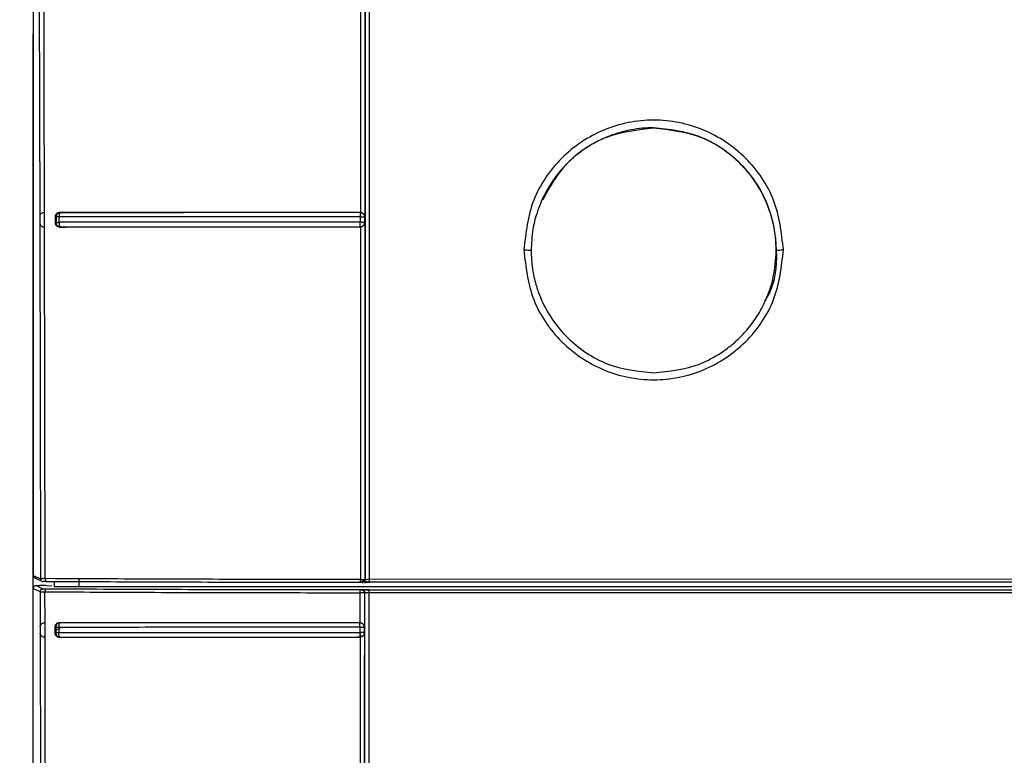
# Model space of a CAD drawing. Header units: inches. Extents: x 170 to 312, y 215 to 248.
# Tile 179 of 256: x 200.9738 to 201.0634, y 222.6156 to 222.6826. Entities that reach past the tile are written whole.
import ezdxf
from ezdxf import colors
from ezdxf.entities.mleader import LeaderData, LeaderLine
from ezdxf.math import Vec2, Vec3

# ---------------------------------------------------------------- set-up
doc = ezdxf.new("R2010")
doc.units = ezdxf.units.IN
doc.header["$LTSCALE"] = 0.25
doc.header["$MEASUREMENT"] = 0
doc.layers.add('ANNOTATIONS', color=1, linetype='Continuous')
doc.layers.add('MOTOR LH', color=7, linetype='Continuous')
doc.styles.add('ARIAL', font='arial.ttf', dxfattribs={"height": 0.09375})

msp = doc.modelspace()

# ---------------------------------------------------------------- linework, layer by layer
at = {"layer": 'MOTOR LH'}
for p, q in [((200.9755416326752, 222.7021298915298), (200.9756296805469, 222.6646416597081)), ((200.9760458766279, 222.6773364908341), (200.9759854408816, 222.7021746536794)), ((200.9750578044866, 222.6319914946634), (200.975057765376, 222.699602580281)), ((201.0048210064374, 222.6957554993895), (201.0048219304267, 222.665021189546)), ((201.0052179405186, 222.6957094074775), (201.005213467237, 222.664640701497)), ((201.0052369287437, 222.6957281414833), (201.0052387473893, 222.6316209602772)), ((200.9750351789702, 222.6812074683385), (200.9750577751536, 222.6814369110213)), ((200.9750351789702, 222.2533859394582), (200.9750351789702, 222.6812074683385)), ((200.9760734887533, 222.6650162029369), (200.9760458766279, 222.6773364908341)), ((200.9756296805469, 222.6646416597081), (200.9756308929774, 222.6640756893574)), ((200.9760386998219, 222.6650153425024), (200.9759946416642, 222.6650140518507)), ((200.976073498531, 222.6650161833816), (200.9760386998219, 222.6650153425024)), ((200.9760763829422, 222.6637039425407), (200.9760734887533, 222.6650162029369)), ((200.9770342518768, 222.6646326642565), (200.9770342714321, 222.6640946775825)), ((200.9770342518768, 222.6646326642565), (200.9771226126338, 222.6646166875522)), ((200.9771226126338, 222.6646166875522), (200.9771226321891, 222.6641125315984)), ((200.9773901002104, 222.6641301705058), (200.9773900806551, 222.6646364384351)), ((200.9774627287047, 222.6649741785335), (200.9774260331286, 222.66489388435)), ((200.9774468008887, 222.6650166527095), (200.9775072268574, 222.6650059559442)), ((200.9775072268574, 222.6650059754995), (200.9774627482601, 222.6649740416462)), ((201.0047983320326, 222.6646413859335), (201.0047983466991, 222.6641352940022)), ((201.0048219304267, 222.665021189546), (201.0048026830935, 222.6650109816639)), ((201.005213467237, 222.664640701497), (201.0051908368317, 222.6646164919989)), ((201.0051908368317, 222.6646164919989), (201.0051908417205, 222.664113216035)), ((200.9756308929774, 222.6640756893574), (200.9756944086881, 222.6316957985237)), ((200.9760415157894, 222.6637031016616), (200.9760763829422, 222.6637039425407)), ((200.9761395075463, 222.6317024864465), (200.9760763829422, 222.6637039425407)), ((200.9771226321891, 222.6641125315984), (200.9770342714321, 222.6640946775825)), ((200.9774212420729, 222.6638427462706), (200.9774594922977, 222.6637506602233)), ((200.9774556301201, 222.6637044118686), (200.9775058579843, 222.6637140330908)), ((200.9774594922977, 222.6637506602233), (200.9775058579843, 222.6637140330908)), ((201.0048026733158, 222.6637181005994), (201.0048219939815, 222.6637089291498)), ((201.0048219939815, 222.6637089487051), (201.0048228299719, 222.6316231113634)), ((201.0051621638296, 222.6641212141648), (201.0050737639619, 222.6641287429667)), ((201.0051962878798, 222.6641132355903), (201.0051621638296, 222.6641212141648)), ((201.0051908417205, 222.664113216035), (201.0052134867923, 222.6640886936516)), ((201.0052134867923, 222.6640886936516), (201.0052197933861, 222.6316119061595)), ((200.9750578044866, 222.6319914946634), (200.9756944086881, 222.6316957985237)), ((200.9758465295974, 222.6314575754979), (200.9752092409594, 222.6317535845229)), ((200.9770351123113, 222.6316976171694), (200.9761395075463, 222.6317024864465)), ((200.9769380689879, 222.6314241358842), (200.9769380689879, 222.6309684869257)), ((200.9791942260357, 222.6316880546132), (200.9791942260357, 222.6309684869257)), ((201.0052197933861, 222.6316119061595), (201.0052387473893, 222.6316209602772)), ((201.0713925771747, 222.631368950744), (201.005631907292, 222.631368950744)), ((201.0713835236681, 222.6316393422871), (201.0056320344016, 222.6316414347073)), ((200.9756652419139, 222.6305011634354), (200.9750351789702, 222.6308160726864)), ((200.9752976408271, 222.6310784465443), (200.9756046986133, 222.6310784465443)), ((200.9758195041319, 222.6308175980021), (200.9752976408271, 222.6310784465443)), ((200.9756652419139, 222.6305011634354), (200.9756708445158, 222.6273138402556)), ((200.9759275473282, 222.6307635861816), (200.9758195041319, 222.6308175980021)), ((200.9761147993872, 222.6276876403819), (200.9761106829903, 222.6305071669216)), ((200.9761729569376, 222.6310727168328), (200.9767412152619, 222.6310555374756)), ((201.07152292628, 222.6309684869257), (200.9769380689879, 222.6309684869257)), ((201.0047870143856, 222.6276875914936), (201.004789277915, 222.6304228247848)), ((201.0049405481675, 222.6306839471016), (201.004927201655, 222.6306746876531)), ((201.0052056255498, 222.6304221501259), (201.0051864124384, 222.6304125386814)), ((201.0051864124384, 222.6304125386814), (201.0051864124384, 222.6273074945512)), ((201.0055990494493, 222.6306952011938), (201.070266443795, 222.6306952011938)), ((201.0055990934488, 222.6304457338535), (201.0702654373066, 222.6304458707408)), ((200.9760414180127, 222.6276860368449), (200.9760798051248, 222.62768693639)), ((200.9760798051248, 222.62768693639), (200.9761147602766, 222.6276876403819)), ((200.9761170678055, 222.626375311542), (200.9761147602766, 222.6276876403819)), ((200.9774169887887, 222.6276876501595), (200.9774750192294, 222.6276767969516)), ((201.0047870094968, 222.6276876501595), (201.0045627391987, 222.6276876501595)), ((201.0047870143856, 222.6276876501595), (201.0047698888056, 222.6276773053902)), ((200.9756708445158, 222.6273138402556), (200.975671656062, 222.6267478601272)), ((200.9770036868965, 222.6267651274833), (200.9770917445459, 222.6267815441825)), ((200.9770039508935, 222.6273031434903), (200.9770039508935, 222.6267651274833)), ((200.9770039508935, 222.6273031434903), (200.9770920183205, 222.6272866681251)), ((200.9770920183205, 222.6272866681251), (200.9770920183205, 222.6267815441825)), ((200.9773590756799, 222.6273015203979), (200.9773590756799, 222.6267963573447)), ((201.0047662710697, 222.6273028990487), (201.0047662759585, 222.6267967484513)), ((201.005163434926, 222.6272844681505), (201.0051437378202, 222.6274062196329)), ((201.0051634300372, 222.6272844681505), (201.0051635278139, 222.6267777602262)), ((201.0051864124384, 222.6273074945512), (201.005163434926, 222.6272844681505)), ((201.0051635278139, 222.6267777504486), (201.0051864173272, 222.6267563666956)), ((200.975671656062, 222.6267478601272), (200.9757310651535, 222.5871565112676)), ((200.9761170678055, 222.626375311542), (200.9760832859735, 222.6263749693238)), ((200.9761759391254, 222.5875301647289), (200.9761170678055, 222.626375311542)), ((200.9774241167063, 222.626375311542), (200.9774745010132, 222.6263848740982)), ((201.004784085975, 222.626375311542), (201.0045627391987, 222.626375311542)), ((201.0047698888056, 222.6263842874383), (201.0048917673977, 222.6264038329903)), ((201.0047698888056, 222.6263842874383), (201.004784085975, 222.626375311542)), ((201.004784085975, 222.6263753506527), (201.0047892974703, 222.5875301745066)), ((201.0051836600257, 222.6267563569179), (201.0051629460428, 222.5871499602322))]:
    msp.add_line(p, q, dxfattribs=at)
at = {"layer": 'MOTOR LH', "flags": 128}
msp.add_lwpolyline([(201.0056320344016, 222.6316414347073), (201.0056318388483, 222.6396652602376), (201.0056316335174, 222.6476880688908), (201.0056314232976, 222.6557097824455), (201.0056311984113, 222.6637303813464), (201.0056309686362, 222.6717497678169), (201.0056307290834, 222.6797679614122), (201.0056304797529, 222.6877848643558), (201.0056302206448, 222.6958004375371)], dxfattribs=at)
at = {"layer": 'MOTOR LH'}
for points, knots in [([(201.0433108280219, 222.6616170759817), (201.0431334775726, 222.6631616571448), (201.0427787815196, 222.6662507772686), (201.0400505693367, 222.670181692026), (201.0361471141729, 222.672812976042), (201.0314994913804, 222.6737375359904), (201.0268520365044, 222.6728127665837), (201.0229479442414, 222.6701822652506), (201.0202206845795, 222.6662506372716), (201.0198660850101, 222.6631616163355), (201.0196887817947, 222.6616170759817)], [0, 0, 0, 0, 0.1250065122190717, 0.2500096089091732, 0.3750011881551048, 0.4999956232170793, 0.6249900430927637, 0.7499921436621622, 0.8749936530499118, 0.9999999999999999, 0.9999999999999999, 0.9999999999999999, 0.9999999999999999]), ([(201.0314991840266, 222.6727319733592), (201.0311543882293, 222.6727227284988), (201.030458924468, 222.67270408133), (201.0294160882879, 222.6725517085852), (201.0283747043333, 222.6723038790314), (201.0269926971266, 222.6718276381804), (201.0253242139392, 222.6709592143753), (201.0236122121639, 222.6695659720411), (201.0221867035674, 222.6678473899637), (201.0213281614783, 222.6662634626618), (201.0207894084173, 222.6647709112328), (201.0204314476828, 222.663350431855), (201.0203761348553, 222.6622208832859), (201.0203446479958, 222.6615778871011)], [0, 0, 0, 0, 0.05902039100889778, 0.1190459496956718, 0.1800765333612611, 0.2421136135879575, 0.3690597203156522, 0.5000421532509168, 0.6176874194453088, 0.7499271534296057, 0.8064527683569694, 0.889823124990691, 1, 1, 1, 1]), ([(201.0214169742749, 222.6661802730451), (201.0220684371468, 222.6673371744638), (201.0234378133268, 222.6697689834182), (201.0271404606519, 222.6722177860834), (201.0300460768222, 222.6725601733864), (201.0314988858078, 222.672731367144)], [0, 0, 0, 0, 0.3121093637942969, 0.6560544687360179, 1, 1, 1, 1]), ([(201.0314988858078, 222.672731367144), (201.0329594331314, 222.6725633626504), (201.0358805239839, 222.6722273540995), (201.0395850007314, 222.6696527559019), (201.042098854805, 222.6659468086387), (201.0428473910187, 222.6616318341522), (201.042559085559, 222.6583905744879), (201.0416572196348, 222.6570835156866), (201.0415808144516, 222.6569727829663)], [0, 0, 0, 0, 0.1963649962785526, 0.3927294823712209, 0.5890941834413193, 0.7854597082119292, 0.9818243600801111, 1, 1, 1, 1]), ([(201.0426543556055, 222.6615778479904), (201.042635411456, 222.6620749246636), (201.0426008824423, 222.6629809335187), (201.0423618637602, 222.6641873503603), (201.042091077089, 222.6651107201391), (201.0416229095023, 222.666349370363), (201.0408122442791, 222.6678468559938), (201.0393864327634, 222.669567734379), (201.0376732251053, 222.6709520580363), (201.0350777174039, 222.6723487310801), (201.0329151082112, 222.6725803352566), (201.0314991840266, 222.6727319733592)], [0, 0, 0, 0, 0.08532871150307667, 0.1555264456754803, 0.2105822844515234, 0.2504881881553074, 0.3828740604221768, 0.5007020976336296, 0.6318578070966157, 0.7589664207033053, 1, 1, 1, 1]), ([(200.97571424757, 222.6648610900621), (200.9756923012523, 222.6648288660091), (200.9756448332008, 222.6647591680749), (200.975634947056, 222.6646827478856), (200.9756296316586, 222.6646416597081)], [0, 0, 0, 0, 0.4623387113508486, 1, 1, 1, 1]), ([(200.9759946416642, 222.6650140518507), (200.975939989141, 222.6650013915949), (200.9758205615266, 222.6649737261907), (200.9757516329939, 222.664900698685), (200.97571424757, 222.6648610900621)], [0, 0, 0, 0, 0.4576204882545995, 1, 1, 1, 1]), ([(200.9774468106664, 222.6650166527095), (200.9773903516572, 222.6650104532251), (200.9772818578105, 222.6649985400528), (200.9771644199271, 222.6649218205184), (200.9770973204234, 222.6648414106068), (200.9770618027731, 222.6647752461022), (200.977038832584, 222.6647046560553), (200.9770357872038, 222.6646567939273), (200.9770342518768, 222.6646326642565)], [0, 0, 0, 0, 0.2775421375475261, 0.5333358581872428, 0.6536201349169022, 0.7748671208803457, 0.8864993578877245, 1, 1, 1, 1]), ([(200.9773900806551, 222.6646364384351), (200.9773569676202, 222.6646355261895), (200.9772907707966, 222.6646337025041), (200.9772109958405, 222.6646289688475), (200.9771494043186, 222.6646232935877), (200.9771315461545, 222.6646188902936), (200.9771226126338, 222.6646166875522)], [0, 0, 0, 0, 0.2501120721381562, 0.5000032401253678, 0.749877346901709, 1, 1, 1, 1]), ([(200.9775072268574, 222.6650059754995), (200.9774573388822, 222.664999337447), (200.9773575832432, 222.6649860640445), (200.9772309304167, 222.6648968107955), (200.9771431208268, 222.6647683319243), (200.9771294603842, 222.6646672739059), (200.9771226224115, 222.6646166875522)], [0, 0, 0, 0, 0.250111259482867, 0.5001206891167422, 0.7497766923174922, 0.9999999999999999, 0.9999999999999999, 0.9999999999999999, 0.9999999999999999]), ([(200.9774260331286, 222.66489388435), (200.9774206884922, 222.6648753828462), (200.9774100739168, 222.6648386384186), (200.9773952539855, 222.664753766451), (200.9773921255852, 222.6646828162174), (200.9773900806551, 222.6646364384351)], [0, 0, 0, 0, 0.2599404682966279, 0.5162479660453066, 1, 1, 1, 1]), ([(201.0047983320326, 222.6646413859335), (201.001730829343, 222.6646412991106), (200.9955689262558, 222.6646411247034), (200.9863697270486, 222.6646398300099), (200.9803919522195, 222.6646375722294), (200.9773900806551, 222.6646364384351)], [0, 0, 0, 0, 0.3304321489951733, 0.6637617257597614, 1, 1, 1, 1]), ([(201.0048219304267, 222.665021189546), (201.0017302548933, 222.6650212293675), (200.9955456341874, 222.6650213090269), (200.9863582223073, 222.665018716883), (200.980416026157, 222.6650173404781), (200.9774468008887, 222.6650166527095)], [0, 0, 0, 0, 0.3333821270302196, 0.666901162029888, 1, 1, 1, 1]), ([(201.0048026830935, 222.6650109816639), (201.0017235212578, 222.6650110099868), (200.995557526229, 222.6650110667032), (200.9863974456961, 222.6650082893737), (200.9804681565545, 222.665006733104), (200.9775072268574, 222.6650059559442)], [0, 0, 0, 0, 0.3330587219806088, 0.6669472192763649, 1, 1, 1, 1]), ([(201.0048026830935, 222.6650109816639), (201.0048022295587, 222.6650044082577), (201.0048013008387, 222.6649909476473), (201.0048007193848, 222.6649108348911), (201.0047986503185, 222.6648173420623), (201.0047982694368, 222.664727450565), (201.0047983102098, 222.6646713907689), (201.0047983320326, 222.6646413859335)], [0, 0, 0, 0, 0.2438424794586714, 0.4993253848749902, 0.7083170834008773, 0.8438828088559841, 1, 1, 1, 1]), ([(201.0047983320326, 222.6646413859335), (201.0048292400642, 222.6646411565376), (201.0048842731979, 222.664640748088), (201.0049813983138, 222.6646391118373), (201.0050371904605, 222.6646365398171), (201.0050737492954, 222.6646348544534)], [0, 0, 0, 0, 0.3063527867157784, 0.5454748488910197, 1, 1, 1, 1]), ([(201.0048026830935, 222.6650109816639), (201.0048378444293, 222.6650082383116), (201.0049019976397, 222.6650032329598), (201.004998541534, 222.6649634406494), (201.0050749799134, 222.6649070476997), (201.0051264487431, 222.6648439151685), (201.0051521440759, 222.6647994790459), (201.0051681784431, 222.6647644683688), (201.0051799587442, 222.6647312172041), (201.0051928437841, 222.6646811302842), (201.0051949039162, 222.6646423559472), (201.0051962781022, 222.6646164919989)], [0, 0, 0, 0, 0.1702629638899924, 0.3106513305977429, 0.5009898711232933, 0.6251066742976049, 0.7035271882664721, 0.7495856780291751, 0.8120352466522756, 0.8746204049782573, 1, 1, 1, 1]), ([(201.0051389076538, 222.6648599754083), (201.0051186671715, 222.6648835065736), (201.0050807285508, 222.6649276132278), (201.0050026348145, 222.664977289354), (201.0049162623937, 222.6650122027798), (201.0048532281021, 222.6650181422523), (201.0048219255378, 222.6650210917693)], [0, 0, 0, 0, 0.2828917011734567, 0.5302502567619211, 0.7667242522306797, 1, 1, 1, 1]), ([(201.0050737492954, 222.6646348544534), (201.0051075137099, 222.6646321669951), (201.0051751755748, 222.6646267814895), (201.0051892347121, 222.6646199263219), (201.0051962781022, 222.6646164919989)], [0, 0, 0, 0, 0.4990169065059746, 1, 1, 1, 1]), ([(201.0052189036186, 222.6646407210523), (201.0052143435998, 222.6646788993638), (201.0052052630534, 222.6647549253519), (201.0051609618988, 222.6648250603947), (201.0051389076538, 222.6648599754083)], [0, 0, 0, 0, 0.5021744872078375, 1, 1, 1, 1]), ([(200.975630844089, 222.6640756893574), (200.9756366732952, 222.6640335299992), (200.9756474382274, 222.6639556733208), (200.9756984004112, 222.6638841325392), (200.9757217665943, 222.6638513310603)], [0, 0, 0, 0, 0.5414995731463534, 1, 1, 1, 1]), ([(200.9757217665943, 222.6638513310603), (200.9757630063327, 222.6638119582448), (200.9758234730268, 222.6637542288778), (200.9759440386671, 222.6637096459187), (200.9760102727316, 222.6637051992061), (200.9760415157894, 222.6637031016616)], [0, 0, 0, 0, 0.5312057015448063, 0.7788665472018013, 0.9999999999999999, 0.9999999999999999, 0.9999999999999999, 0.9999999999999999]), ([(200.9770342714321, 222.6640946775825), (200.9770359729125, 222.6640695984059), (200.9770393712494, 222.6640195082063), (200.9770721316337, 222.6639226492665), (200.9771478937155, 222.6638145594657), (200.9772868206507, 222.6637226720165), (200.977397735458, 222.6637106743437), (200.9774556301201, 222.6637044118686)], [0, 0, 0, 0, 0.1149061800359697, 0.2295000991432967, 0.4689168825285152, 0.7227883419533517, 1, 1, 1, 1]), ([(200.9771226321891, 222.6641125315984), (200.9771315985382, 222.6641145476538), (200.9771495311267, 222.66411857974), (200.9772105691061, 222.6641237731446), (200.9772908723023, 222.6641279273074), (200.9773570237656, 222.6641294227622), (200.9773901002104, 222.6641301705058)], [0, 0, 0, 0, 0.2499984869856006, 0.4999939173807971, 0.7499915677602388, 1, 1, 1, 1]), ([(200.9775058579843, 222.6637140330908), (200.977455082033, 222.6637208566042), (200.9773536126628, 222.66373449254), (200.9772351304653, 222.6638210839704), (200.9771662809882, 222.6639191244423), (200.977129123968, 222.66401549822), (200.9771249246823, 222.6640782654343), (200.9771226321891, 222.6641125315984)], [0, 0, 0, 0, 0.250881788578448, 0.5013557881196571, 0.6941827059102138, 0.8330468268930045, 1, 1, 1, 1]), ([(200.9773901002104, 222.6641301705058), (200.9773899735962, 222.6641040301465), (200.9773897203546, 222.6640517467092), (200.9773955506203, 222.6639754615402), (200.9774055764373, 222.6639037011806), (200.9774160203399, 222.6638630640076), (200.9774212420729, 222.6638427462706)], [0, 0, 0, 0, 0.250004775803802, 0.5000355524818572, 0.7500282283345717, 1, 1, 1, 1]), ([(201.0047983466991, 222.6641352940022), (201.0017207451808, 222.6641351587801), (200.9955487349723, 222.6641348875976), (200.9863500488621, 222.6641331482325), (200.980382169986, 222.6641311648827), (200.9773901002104, 222.6641301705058)], [0, 0, 0, 0, 0.3315192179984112, 0.6648489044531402, 1, 1, 1, 1]), ([(200.9774556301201, 222.6637044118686), (200.9804240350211, 222.6637054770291), (200.9863651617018, 222.6637076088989), (200.9955496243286, 222.6637080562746), (201.0017321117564, 222.6637086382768), (201.0048219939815, 222.6637089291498)], [0, 0, 0, 0, 0.3331082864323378, 0.666701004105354, 1, 1, 1, 1]), ([(200.9775058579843, 222.6637140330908), (200.9804670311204, 222.6637150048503), (200.9863968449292, 222.6637169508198), (200.995557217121, 222.6637172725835), (201.0017235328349, 222.663717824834), (201.0048026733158, 222.6637181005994)], [0, 0, 0, 0, 0.333063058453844, 0.6669660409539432, 1, 1, 1, 1]), ([(201.0050737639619, 222.6641287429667), (201.0050404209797, 222.664130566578), (201.004985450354, 222.6641335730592), (201.0048885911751, 222.6641352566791), (201.004829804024, 222.6641352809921), (201.0047983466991, 222.6641352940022)], [0, 0, 0, 0, 0.4174939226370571, 0.6882978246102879, 1, 1, 1, 1]), ([(201.0048001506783, 222.6638502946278), (201.0047997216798, 222.6638928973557), (201.004798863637, 222.6639781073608), (201.0047985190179, 222.6640828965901), (201.0047983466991, 222.6641352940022)], [0, 0, 0, 0, 0.4999733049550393, 1, 1, 1, 1]), ([(201.0048026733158, 222.6637181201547), (201.0048027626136, 222.6637205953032), (201.0048029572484, 222.6637259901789), (201.004800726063, 222.6637614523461), (201.0048003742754, 222.663815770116), (201.0048001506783, 222.6638502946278)], [0, 0, 0, 0, 0.236006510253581, 0.5144038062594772, 0.9999999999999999, 0.9999999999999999, 0.9999999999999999, 0.9999999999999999]), ([(201.0048026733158, 222.6637181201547), (201.0048532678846, 222.6637233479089), (201.0049096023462, 222.6637291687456), (201.0049704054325, 222.6637556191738), (201.0050156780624, 222.6637780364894), (201.0050501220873, 222.6638069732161), (201.00507661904, 222.6638292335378)], [0, 0, 0, 0, 0.499092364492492, 0.5557137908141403, 0.6582213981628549, 1, 1, 1, 1]), ([(201.0051417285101, 222.6638742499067), (201.0051205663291, 222.6638492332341), (201.0050813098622, 222.6638028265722), (201.0049996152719, 222.6637516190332), (201.0049129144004, 222.6637176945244), (201.0048516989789, 222.6637118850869), (201.0048219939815, 222.6637090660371)], [0, 0, 0, 0, 0.3018538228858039, 0.5599477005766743, 0.7864630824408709, 1, 1, 1, 1]), ([(201.00507661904, 222.6638292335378), (201.0051026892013, 222.6638594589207), (201.0051481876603, 222.6639122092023), (201.0051883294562, 222.664011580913), (201.0051934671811, 222.6640772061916), (201.0051962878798, 222.6641132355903)], [0, 0, 0, 0, 0.3770085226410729, 0.6579670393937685, 1, 1, 1, 1]), ([(201.0052189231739, 222.6640886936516), (201.0052143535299, 222.6640506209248), (201.0052054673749, 222.6639765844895), (201.0051625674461, 222.6639077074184), (201.0051417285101, 222.6638742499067)], [0, 0, 0, 0, 0.5142431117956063, 1, 1, 1, 1]), ([(201.0196887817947, 222.6616170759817), (201.0198661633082, 222.6600725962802), (201.0202209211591, 222.6569836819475), (201.0229486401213, 222.6530516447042), (201.0268530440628, 222.6504212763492), (201.0315001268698, 222.6494967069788), (201.0361471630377, 222.6504212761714), (201.0400514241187, 222.6530516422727), (201.0427789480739, 222.656983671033), (201.0431335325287, 222.6600725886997), (201.0433108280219, 222.6616170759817)], [0, 0, 0, 0, 0.1250056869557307, 0.2500077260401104, 0.3750053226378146, 0.4999998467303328, 0.6249944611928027, 0.7499921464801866, 0.8749937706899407, 0.9999999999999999, 0.9999999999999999, 0.9999999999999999, 0.9999999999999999]), ([(201.0196887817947, 222.6616170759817), (201.0197746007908, 222.661616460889), (201.019946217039, 222.6616152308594), (201.0201637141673, 222.6616062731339), (201.0203140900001, 222.6615932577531), (201.0203344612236, 222.6615830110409), (201.0203446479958, 222.6615778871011)], [0, 0, 0, 0, 0.2500301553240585, 0.4999969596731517, 0.7499699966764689, 1, 1, 1, 1]), ([(201.0203446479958, 222.6615778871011), (201.020369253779, 222.6610123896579), (201.0204150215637, 222.6599605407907), (201.0207424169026, 222.6585330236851), (201.021287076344, 222.656972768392), (201.0221796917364, 222.6553199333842), (201.0235959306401, 222.6536039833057), (201.0253059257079, 222.6522183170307), (201.027896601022, 222.6508131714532), (201.0300698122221, 222.650578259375), (201.0314998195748, 222.650423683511)], [0, 0, 0, 0, 0.09707175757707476, 0.1805575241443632, 0.2504475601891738, 0.3806522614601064, 0.5006767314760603, 0.6300391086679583, 0.7565598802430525, 0.9999999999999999, 0.9999999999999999, 0.9999999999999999, 0.9999999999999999]), ([(201.0314998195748, 222.650423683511), (201.0329296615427, 222.6505776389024), (201.0351026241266, 222.650811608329), (201.0373571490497, 222.6520379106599), (201.0385618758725, 222.6529183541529), (201.0394647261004, 222.6537349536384), (201.0403438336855, 222.654731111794), (201.0411656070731, 222.6559419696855), (201.0418928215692, 222.6574134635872), (201.0425116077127, 222.6592998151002), (201.0426030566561, 222.6607591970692), (201.0426543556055, 222.6615778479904)], [0, 0, 0, 0, 0.2434001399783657, 0.3699005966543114, 0.4342987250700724, 0.4994102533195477, 0.5783425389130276, 0.6618137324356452, 0.7498249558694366, 0.8596624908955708, 1, 1, 1, 1]), ([(201.0426543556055, 222.6615778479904), (201.0426646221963, 222.6615829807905), (201.0426851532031, 222.6615932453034), (201.0428357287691, 222.6616062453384), (201.0430533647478, 222.6616152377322), (201.0432250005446, 222.6616164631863), (201.0433108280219, 222.6616170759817)], [0, 0, 0, 0, 0.2500260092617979, 0.4999990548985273, 0.7499716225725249, 1, 1, 1, 1]), ([(200.9753205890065, 222.6317288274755), (200.9752910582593, 222.631731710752), (200.9752354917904, 222.6317371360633), (200.9751657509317, 222.631775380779), (200.9751165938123, 222.6318220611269), (200.9750791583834, 222.6318801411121), (200.9750624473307, 222.6319331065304), (200.9750581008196, 222.6319733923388), (200.9750578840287, 222.631986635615), (200.9750578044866, 222.6319914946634)], [0, 0, 0, 0, 0.2143495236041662, 0.4033303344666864, 0.5668427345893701, 0.704826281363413, 0.9034251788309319, 0.9645660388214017, 1, 1, 1, 1]), ([(200.9761395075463, 222.6317024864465), (200.9760785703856, 222.631702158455), (200.9759568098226, 222.6317015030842), (200.9758177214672, 222.6316998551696), (200.9757184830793, 222.6316979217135), (200.9757024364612, 222.6316965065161), (200.9756944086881, 222.6316957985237)], [0, 0, 0, 0, 0.2503099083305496, 0.5001525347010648, 0.7499372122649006, 1, 1, 1, 1]), ([(200.9756944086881, 222.6316957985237), (200.9756983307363, 222.6316613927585), (200.9757061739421, 222.6315925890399), (200.975766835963, 222.6315058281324), (200.9758535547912, 222.6314451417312), (200.9759223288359, 222.63143729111), (200.9759567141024, 222.6314333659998)], [0, 0, 0, 0, 0.2500189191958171, 0.4999810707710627, 0.750003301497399, 0.9999999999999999, 0.9999999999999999, 0.9999999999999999, 0.9999999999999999]), ([(200.9762237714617, 222.631427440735), (200.9761869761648, 222.631427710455), (200.9761141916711, 222.631428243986), (200.976030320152, 222.6314296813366), (200.9759716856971, 222.6314313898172), (200.9759617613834, 222.6314326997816), (200.9759567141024, 222.6314333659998)], [0, 0, 0, 0, 0.2527556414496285, 0.499973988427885, 0.7456981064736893, 0.9999999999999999, 0.9999999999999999, 0.9999999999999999, 0.9999999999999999]), ([(200.9761395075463, 222.6317024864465), (200.9761394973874, 222.6316846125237), (200.9761394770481, 222.6316488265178), (200.9761439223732, 222.6315967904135), (200.976151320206, 222.6315485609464), (200.9761617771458, 222.6315060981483), (200.9761749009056, 222.6314715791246), (200.976190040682, 222.6314462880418), (200.976206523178, 222.6314299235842), (200.9762180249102, 222.6314282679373), (200.9762237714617, 222.631427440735)], [0, 0, 0, 0, 0.1248906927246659, 0.2500480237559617, 0.3751411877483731, 0.4999846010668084, 0.6248334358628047, 0.7499421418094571, 0.875064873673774, 1, 1, 1, 1]), ([(201.0048251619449, 222.6313473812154), (201.0015934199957, 222.6313495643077), (200.9951207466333, 222.6313539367), (200.9855148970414, 222.6313808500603), (200.9793179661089, 222.6314119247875), (200.9762237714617, 222.631427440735)], [0, 0, 0, 0, 0.3330085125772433, 0.6669639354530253, 1, 1, 1, 1]), ([(201.0048228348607, 222.6316231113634), (201.0016990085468, 222.6316251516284), (200.995435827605, 222.6316292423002), (200.9861070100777, 222.6316541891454), (200.9800640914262, 222.6316831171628), (200.9770351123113, 222.6316976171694)], [0, 0, 0, 0, 0.3316797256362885, 0.6650082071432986, 1, 1, 1, 1]), ([(201.0048228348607, 222.6316231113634), (201.004873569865, 222.6316229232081), (201.0049750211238, 222.6316225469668), (201.0051049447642, 222.6316199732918), (201.0051968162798, 222.6316162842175), (201.0052121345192, 222.6316133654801), (201.0052197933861, 222.6316119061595)], [0, 0, 0, 0, 0.2501112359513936, 0.500130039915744, 0.7500732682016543, 0.9999999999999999, 0.9999999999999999, 0.9999999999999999, 0.9999999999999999]), ([(201.0048251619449, 222.6313473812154), (201.0048250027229, 222.6313482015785), (201.004824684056, 222.6313498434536), (201.0048242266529, 222.6313661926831), (201.0048238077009, 222.6313915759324), (201.004823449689, 222.6314261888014), (201.0048231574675, 222.6314687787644), (201.0048229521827, 222.6315171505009), (201.0048228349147, 222.6315693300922), (201.0048228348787, 222.6316051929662), (201.0048228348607, 222.6316231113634)], [0, 0, 0, 0, 0.1249334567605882, 0.2500418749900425, 0.3751667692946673, 0.5000088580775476, 0.6248334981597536, 0.749964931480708, 0.8750733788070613, 1, 1, 1, 1]), ([(201.0051904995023, 222.6316186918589), (201.0051821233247, 222.6316038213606), (201.0051654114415, 222.6315741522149), (201.0051235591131, 222.6315300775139), (201.0050730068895, 222.6314877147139), (201.0050163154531, 222.6314486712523), (201.0049583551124, 222.6314143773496), (201.0049042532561, 222.6313863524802), (201.0048572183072, 222.6313644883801), (201.004835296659, 222.6313562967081), (201.0048246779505, 222.6313523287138)], [0, 0, 0, 0, 0.1369880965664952, 0.2733142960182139, 0.4074046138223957, 0.5378866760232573, 0.6632626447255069, 0.782359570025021, 0.8945763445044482, 0.9999999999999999, 0.9999999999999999, 0.9999999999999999, 0.9999999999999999]), ([(201.0049602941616, 222.6313495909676), (201.0049563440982, 222.6313492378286), (201.0049509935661, 222.6313487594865), (201.0049323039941, 222.6313482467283), (201.0049105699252, 222.6313478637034), (201.0048752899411, 222.6313474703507), (201.0048420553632, 222.6313474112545), (201.0048251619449, 222.6313473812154)], [0, 0, 0, 0, 0.3044365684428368, 0.4123725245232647, 0.5282349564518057, 0.7601978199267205, 1, 1, 1, 1]), ([(201.0049602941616, 222.6313496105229), (201.0049813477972, 222.6313512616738), (201.0050223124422, 222.6313544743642), (201.0050784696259, 222.6313767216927), (201.0051257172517, 222.6314078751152), (201.0051733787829, 222.6314567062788), (201.0052120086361, 222.6315256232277), (201.005217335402, 222.6315846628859), (201.0052197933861, 222.6316119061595)], [0, 0, 0, 0, 0.1545949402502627, 0.3007996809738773, 0.4385993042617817, 0.5679989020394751, 0.8006573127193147, 1, 1, 1, 1]), ([(201.0052387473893, 222.6316209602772), (201.0052347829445, 222.6315864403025), (201.005226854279, 222.6315174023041), (201.005166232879, 222.6314304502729), (201.0050940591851, 222.6313822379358), (201.0050277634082, 222.6313612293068), (201.0049922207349, 222.631359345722), (201.0049742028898, 222.631358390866)], [0, 0, 0, 0, 0.2495717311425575, 0.4991293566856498, 0.7418967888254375, 0.8691583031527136, 1, 1, 1, 1]), ([(201.0051755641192, 222.6313659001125), (201.0052421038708, 222.6313667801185), (201.005375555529, 222.6313685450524), (201.0055462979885, 222.6313688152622), (201.005631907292, 222.631368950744)], [0, 0, 0, 0, 0.498605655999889, 1, 1, 1, 1]), ([(201.0056375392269, 222.6313737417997), (201.0055635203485, 222.6313778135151), (201.005421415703, 222.6313856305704), (201.0052694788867, 222.6314081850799), (201.0051868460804, 222.6314359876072), (201.0051901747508, 222.6314599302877), (201.0051917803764, 222.6314714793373)], [0, 0, 0, 0, 0.2805822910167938, 0.5386740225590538, 0.7774736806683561, 1, 1, 1, 1]), ([(201.0052387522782, 222.6316209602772), (201.0052439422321, 222.6316235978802), (201.0052529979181, 222.6316282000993), (201.0052980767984, 222.6316336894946), (201.0053351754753, 222.6316368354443), (201.0053913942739, 222.6316394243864), (201.0054809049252, 222.6316406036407), (201.0055816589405, 222.6316411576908), (201.0056320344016, 222.6316414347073)], [0, 0, 0, 0, 0.2037404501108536, 0.3554963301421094, 0.4844169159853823, 0.5011623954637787, 0.7505888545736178, 1, 1, 1, 1]), ([(201.005631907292, 222.631368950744), (201.0056319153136, 222.6313696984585), (201.005631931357, 222.6313711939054), (201.005631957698, 222.6313870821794), (201.0056319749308, 222.6314122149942), (201.0056319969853, 222.6314465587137), (201.0056320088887, 222.631488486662), (201.0056320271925, 222.6315362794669), (201.0056320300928, 222.6315880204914), (201.0056320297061, 222.6316236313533), (201.0056320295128, 222.6316414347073)], [0, 0, 0, 0, 0.1250009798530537, 0.2500049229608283, 0.3750063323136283, 0.4999783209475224, 0.625008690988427, 0.7499792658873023, 0.875004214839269, 1, 1, 1, 1]), ([(200.9750351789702, 222.6308160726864), (200.9750385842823, 222.630848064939), (200.9750455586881, 222.6309135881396), (200.9750924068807, 222.6309854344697), (200.9751438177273, 222.6310309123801), (200.9751903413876, 222.6310574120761), (200.9752423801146, 222.6310750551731), (200.9752790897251, 222.631077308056), (200.9752976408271, 222.6310784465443)], [0, 0, 0, 0, 0.2324898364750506, 0.4761614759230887, 0.6028328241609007, 0.7323573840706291, 0.8647475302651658, 1, 1, 1, 1]), ([(200.9761729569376, 222.631069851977), (200.9761626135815, 222.6310702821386), (200.9761325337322, 222.6310715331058), (200.9760579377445, 222.6310751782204), (200.9759363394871, 222.6310776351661), (200.9757763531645, 222.6310781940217), (200.9756618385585, 222.6310783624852), (200.9756046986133, 222.6310784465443)], [0, 0, 0, 0, 0.0864230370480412, 0.2513296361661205, 0.5002811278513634, 0.7506526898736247, 1, 1, 1, 1]), ([(200.9759275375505, 222.6307635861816), (200.9758931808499, 222.6307596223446), (200.9758244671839, 222.63075169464), (200.975737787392, 222.630691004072), (200.9756771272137, 222.6306042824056), (200.9756692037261, 222.6305355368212), (200.9756652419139, 222.6305011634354)], [0, 0, 0, 0, 0.2499983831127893, 0.4999986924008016, 0.7499950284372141, 1, 1, 1, 1]), ([(200.9756652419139, 222.6305011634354), (200.9756766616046, 222.6305020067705), (200.9756981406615, 222.6305035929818), (200.9758184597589, 222.6305056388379), (200.9759584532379, 222.6305066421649), (200.9760629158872, 222.6305070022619), (200.9761106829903, 222.6305071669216)], [0, 0, 0, 0, 0.3045442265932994, 0.5728108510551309, 0.8046613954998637, 1, 1, 1, 1]), ([(200.9761944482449, 222.6307573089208), (200.9761581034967, 222.6307575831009), (200.9760849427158, 222.6307581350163), (200.9760015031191, 222.6307596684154), (200.9759414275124, 222.6307615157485), (200.9759321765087, 222.6307628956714), (200.9759275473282, 222.6307635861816)], [0, 0, 0, 0, 0.2483469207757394, 0.4999141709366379, 0.7497582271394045, 1, 1, 1, 1]), ([(200.9761944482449, 222.6307573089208), (200.9761838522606, 222.6307531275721), (200.9761626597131, 222.6307447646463), (200.9761356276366, 222.6306872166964), (200.9761160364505, 222.6306055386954), (200.9761124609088, 222.6305399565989), (200.9761106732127, 222.6305071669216)], [0, 0, 0, 0, 0.2499977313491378, 0.5000091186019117, 0.7500150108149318, 1, 1, 1, 1]), ([(200.9761106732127, 222.6305071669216), (200.9792318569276, 222.6304907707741), (200.985458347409, 222.6304580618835), (200.9950909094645, 222.6304298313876), (201.00156196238, 222.6304251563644), (201.004789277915, 222.6304228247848)], [0, 0, 0, 0, 0.3350320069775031, 0.6683597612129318, 1, 1, 1, 1]), ([(201.0047917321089, 222.6306723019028), (201.0015578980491, 222.6306746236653), (200.995088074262, 222.630679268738), (200.9854836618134, 222.6307078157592), (200.9792902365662, 222.6307408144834), (200.9761944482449, 222.6307573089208)], [0, 0, 0, 0, 0.3332515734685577, 0.6667252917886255, 1, 1, 1, 1]), ([(201.004789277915, 222.6304228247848), (201.0047893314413, 222.630455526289), (201.0047894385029, 222.6305209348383), (201.0047900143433, 222.6306023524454), (201.0047908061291, 222.6306597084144), (201.004791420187, 222.630668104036), (201.00479172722, 222.6306723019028)], [0, 0, 0, 0, 0.24997733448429, 0.4999970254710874, 0.7499951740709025, 1, 1, 1, 1]), ([(201.0051864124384, 222.6304125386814), (201.0051788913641, 222.6304137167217), (201.0051638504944, 222.6304160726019), (201.0050711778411, 222.6304196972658), (201.0049416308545, 222.6304223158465), (201.0048400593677, 222.6304226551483), (201.004789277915, 222.6304228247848)], [0, 0, 0, 0, 0.2500494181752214, 0.5000563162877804, 0.7500492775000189, 1, 1, 1, 1]), ([(201.004927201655, 222.6306746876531), (201.0049264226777, 222.6306744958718), (201.00492499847, 222.6306741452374), (201.0049128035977, 222.6306735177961), (201.0048909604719, 222.6306730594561), (201.0048662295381, 222.6306726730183), (201.0048432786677, 222.6306724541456), (201.0048181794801, 222.63067232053), (201.0048006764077, 222.6306723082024), (201.0047917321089, 222.6306723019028)], [0, 0, 0, 0, 0.1580717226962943, 0.2890032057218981, 0.509679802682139, 0.63500735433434, 0.7548927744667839, 0.8747470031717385, 1, 1, 1, 1]), ([(201.004927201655, 222.6306746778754), (201.0049481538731, 222.6306729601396), (201.0049889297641, 222.6306696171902), (201.005044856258, 222.6306473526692), (201.0050919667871, 222.6306162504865), (201.0051395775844, 222.6305675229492), (201.005178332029, 222.6304987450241), (201.0051838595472, 222.6304397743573), (201.0051864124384, 222.6304125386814)], [0, 0, 0, 0, 0.1543483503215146, 0.300383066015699, 0.4380914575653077, 0.5674609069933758, 0.800231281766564, 0.9999999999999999, 0.9999999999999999, 0.9999999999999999, 0.9999999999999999]), ([(201.0051430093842, 222.6306919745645), (201.0050884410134, 222.6306908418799), (201.0049761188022, 222.6306885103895), (201.0049526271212, 222.6306854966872), (201.0049405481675, 222.6306839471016)], [0, 0, 0, 0, 0.4858199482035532, 0.9999999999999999, 0.9999999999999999, 0.9999999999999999, 0.9999999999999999]), ([(201.0049405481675, 222.630683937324), (201.0049585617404, 222.6306830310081), (201.0049940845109, 222.6306812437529), (201.005060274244, 222.6306604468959), (201.0051186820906, 222.6306218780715), (201.0051646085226, 222.6305660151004), (201.0051973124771, 222.6305041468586), (201.0052025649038, 222.6304523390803), (201.0052056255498, 222.6304221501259)], [0, 0, 0, 0, 0.1307654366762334, 0.2578694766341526, 0.500278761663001, 0.6254115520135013, 0.7817232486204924, 1, 1, 1, 1]), ([(201.0055990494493, 222.6306952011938), (201.0055129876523, 222.6306950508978), (201.0053428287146, 222.6306947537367), (201.0052091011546, 222.6306928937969), (201.0051430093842, 222.6306919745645)], [0, 0, 0, 0, 0.5057730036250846, 1, 1, 1, 1]), ([(201.0052056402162, 222.4843848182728), (201.0051915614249, 222.5087358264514), (201.005163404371, 222.5574369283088), (201.0051915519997, 222.6060940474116), (201.0052056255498, 222.6304221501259)], [0, 0, 0, 0, 0.5000093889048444, 1, 1, 1, 1]), ([(201.0052056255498, 222.6304221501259), (201.0052130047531, 222.6304252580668), (201.0052277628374, 222.6304314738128), (201.0053191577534, 222.6304392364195), (201.0054473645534, 222.6304446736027), (201.0055485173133, 222.6304453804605), (201.00559908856, 222.6304457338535)], [0, 0, 0, 0, 0.2500914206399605, 0.5001719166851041, 0.7501113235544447, 1, 1, 1, 1]), ([(201.0052642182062, 222.6306936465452), (201.0053234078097, 222.6306934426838), (201.0054376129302, 222.6306930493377), (201.0055501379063, 222.6306818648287), (201.0056043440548, 222.6306764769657)], [0, 0, 0, 0, 0.5182745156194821, 1, 1, 1, 1]), ([(201.00559908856, 222.6304457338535), (201.0055990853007, 222.6304784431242), (201.0055990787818, 222.6305438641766), (201.0055990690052, 222.6306253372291), (201.0055990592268, 222.6306826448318), (201.0055990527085, 222.6306910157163), (201.0055990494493, 222.6306952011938)], [0, 0, 0, 0, 0.2499944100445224, 0.5000080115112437, 0.7500019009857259, 1, 1, 1, 1]), ([(201.0055990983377, 222.4833246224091), (201.0055990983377, 222.5078559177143), (201.0055990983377, 222.5569185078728), (201.0055990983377, 222.605936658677), (201.0055990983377, 222.6304457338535)], [0, 0, 0, 0, 0.5000000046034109, 1, 1, 1, 1]), ([(200.9756708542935, 222.6273138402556), (200.9756780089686, 222.6273607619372), (200.975691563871, 222.6274496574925), (200.9757720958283, 222.6275642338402), (200.9758852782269, 222.6276527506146), (200.9759911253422, 222.6276753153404), (200.9760414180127, 222.6276860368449)], [0, 0, 0, 0, 0.2837769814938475, 0.5376301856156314, 0.7803075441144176, 1, 1, 1, 1]), ([(200.9774169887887, 222.6276876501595), (200.9773842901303, 222.627685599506), (200.977322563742, 222.6276817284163), (200.9772181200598, 222.6276463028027), (200.9771303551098, 222.6275884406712), (200.9770658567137, 222.6275115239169), (200.9770299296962, 222.6274446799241), (200.9770077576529, 222.6273744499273), (200.9770050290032, 222.6273266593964), (200.9770036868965, 222.627303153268)], [0, 0, 0, 0, 0.1604660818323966, 0.3029173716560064, 0.5338415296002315, 0.6579065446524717, 0.7763037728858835, 0.8899733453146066, 1, 1, 1, 1]), ([(200.9774750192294, 222.6276767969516), (200.9774251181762, 222.6276701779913), (200.9773253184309, 222.6276569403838), (200.9771995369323, 222.627566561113), (200.9771108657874, 222.6274386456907), (200.9770981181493, 222.6273373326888), (200.9770917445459, 222.6272866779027)], [0, 0, 0, 0, 0.2500087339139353, 0.5000056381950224, 0.7500112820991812, 1, 1, 1, 1]), ([(200.9774750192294, 222.6276767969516), (200.9774601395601, 222.6276697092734), (200.9774303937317, 222.6276555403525), (200.977395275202, 222.6275747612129), (200.9773740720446, 222.6274828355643), (200.977362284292, 222.6273922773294), (200.977360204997, 222.6273334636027), (200.9773590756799, 222.6273015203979)], [0, 0, 0, 0, 0.2497574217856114, 0.4992880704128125, 0.6969607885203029, 0.8354118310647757, 1, 1, 1, 1]), ([(201.0045627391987, 222.6276876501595), (201.0015003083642, 222.6276875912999), (200.9953662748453, 222.6276874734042), (200.9862569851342, 222.6276864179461), (200.9803607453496, 222.6276872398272), (200.9774169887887, 222.6276876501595)], [0, 0, 0, 0, 0.3329975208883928, 0.6669923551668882, 1, 1, 1, 1]), ([(201.0047698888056, 222.6276773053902), (201.0016886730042, 222.6276772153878), (200.9955245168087, 222.6276770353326), (200.9863647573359, 222.6276758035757), (200.9804376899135, 222.6276764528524), (200.9774750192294, 222.6276767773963)], [0, 0, 0, 0, 0.3332736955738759, 0.666733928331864, 1, 1, 1, 1]), ([(201.0047662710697, 222.6273028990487), (201.0047662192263, 222.6273331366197), (201.0047661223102, 222.6273896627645), (201.0047661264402, 222.6274806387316), (201.0047676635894, 222.6275758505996), (201.0047683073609, 222.6276570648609), (201.0047693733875, 222.6276707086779), (201.0047698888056, 222.6276773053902)], [0, 0, 0, 0, 0.1559125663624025, 0.2914631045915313, 0.5007397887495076, 0.7586103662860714, 0.9999999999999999, 0.9999999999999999, 0.9999999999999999, 0.9999999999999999]), ([(201.0051437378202, 222.6274062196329), (201.0051273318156, 222.6274441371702), (201.0050945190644, 222.6275199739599), (201.0050039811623, 222.6276068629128), (201.0048932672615, 222.627665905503), (201.0048110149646, 222.6276735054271), (201.0047698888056, 222.6276773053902)], [0, 0, 0, 0, 0.249996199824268, 0.5000037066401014, 0.750001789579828, 1, 1, 1, 1]), ([(201.0047870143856, 222.6276875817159), (201.0048119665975, 222.6276857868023), (201.0048631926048, 222.6276821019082), (201.004937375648, 222.6276586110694), (201.0050072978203, 222.6276221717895), (201.0050824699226, 222.627561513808), (201.0051613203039, 222.6274590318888), (201.005176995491, 222.6273643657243), (201.0051864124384, 222.6273074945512)], [0, 0, 0, 0, 0.1033227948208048, 0.2121180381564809, 0.3288399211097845, 0.4554874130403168, 0.6728813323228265, 1, 1, 1, 1]), ([(200.9770036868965, 222.6267651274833), (200.9770051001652, 222.626741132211), (200.9770079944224, 222.6266919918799), (200.9770313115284, 222.6266199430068), (200.977069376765, 222.6265507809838), (200.9771363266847, 222.6264739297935), (200.9772529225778, 222.6263951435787), (200.9773622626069, 222.6263824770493), (200.9774241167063, 222.626375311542)], [0, 0, 0, 0, 0.1099610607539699, 0.2251911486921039, 0.3470478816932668, 0.4763434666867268, 0.7037653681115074, 1, 1, 1, 1]), ([(200.9770901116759, 222.6267574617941), (200.9770902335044, 222.6267993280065), (200.9770905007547, 222.626891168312), (200.9771580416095, 222.6270205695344), (200.9772696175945, 222.6271225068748), (200.9773864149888, 222.6271672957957), (200.9774578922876, 222.6271708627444), (200.9774794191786, 222.627171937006)], [0, 0, 0, 0, 0.1955515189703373, 0.4289738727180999, 0.6626235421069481, 0.8983919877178, 1, 1, 1, 1]), ([(200.9770917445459, 222.6272866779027), (200.977100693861, 222.6272883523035), (200.9771185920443, 222.6272917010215), (200.9771795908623, 222.6272960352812), (200.9772598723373, 222.6272995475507), (200.9773260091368, 222.6273008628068), (200.9773590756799, 222.6273015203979)], [0, 0, 0, 0, 0.2500101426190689, 0.5000078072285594, 0.7500179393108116, 1, 1, 1, 1]), ([(200.9770917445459, 222.6267815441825), (200.977100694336, 222.6267832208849), (200.9771185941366, 222.626786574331), (200.9771795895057, 222.6267908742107), (200.9772598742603, 222.6267943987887), (200.9773260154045, 222.6267957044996), (200.9773590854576, 222.6267963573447)], [0, 0, 0, 0, 0.2499949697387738, 0.4999960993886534, 0.7500019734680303, 1, 1, 1, 1]), ([(200.9770917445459, 222.6267815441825), (200.9770978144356, 222.6267289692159), (200.9771098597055, 222.626624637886), (200.9772006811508, 222.6264942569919), (200.9773269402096, 222.6264045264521), (200.9774256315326, 222.6263913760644), (200.9774745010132, 222.6263848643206)], [0, 0, 0, 0, 0.256540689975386, 0.5090869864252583, 0.7569121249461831, 1, 1, 1, 1]), ([(200.9773590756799, 222.6273015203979), (200.9803484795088, 222.6273018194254), (200.9863134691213, 222.6273024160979), (200.9955116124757, 222.6273028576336), (201.0016861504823, 222.627302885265), (201.0047662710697, 222.6273028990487)], [0, 0, 0, 0, 0.3348786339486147, 0.6682093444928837, 1, 1, 1, 1]), ([(200.9773590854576, 222.6267963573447), (200.9803479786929, 222.6267964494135), (200.9863124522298, 222.626796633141), (200.9955105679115, 222.6267967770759), (201.0016856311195, 222.6267967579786), (201.0047662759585, 222.6267967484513)], [0, 0, 0, 0, 0.3348221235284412, 0.668152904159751, 0.9999999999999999, 0.9999999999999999, 0.9999999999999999, 0.9999999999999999]), ([(200.9774745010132, 222.6263848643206), (200.9774587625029, 222.6263928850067), (200.9774273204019, 222.6264089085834), (200.9773937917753, 222.6264933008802), (200.9773731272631, 222.6265823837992), (200.9773605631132, 222.6266782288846), (200.977359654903, 222.6267508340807), (200.9773590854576, 222.6267963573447)], [0, 0, 0, 0, 0.2492274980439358, 0.4979020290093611, 0.6503349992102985, 0.780760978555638, 1, 1, 1, 1]), ([(201.0047662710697, 222.6273028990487), (201.0048169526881, 222.6273026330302), (201.0049183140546, 222.6273021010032), (201.0050476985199, 222.6272978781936), (201.0051404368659, 222.6272918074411), (201.0051557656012, 222.6272869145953), (201.0051634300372, 222.6272844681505)], [0, 0, 0, 0, 0.2500044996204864, 0.499999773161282, 0.7499976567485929, 1, 1, 1, 1]), ([(201.0048917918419, 222.626403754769), (201.0048895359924, 222.6264116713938), (201.0048850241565, 222.6264275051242), (201.0048556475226, 222.6265201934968), (201.00481445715, 222.62664845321), (201.0047823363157, 222.6267473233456), (201.0047662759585, 222.626796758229)], [0, 0, 0, 0, 0.2499903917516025, 0.499995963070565, 0.7499989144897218, 1, 1, 1, 1]), ([(201.0047662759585, 222.6267967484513), (201.0047663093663, 222.6267444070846), (201.0047663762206, 222.6266396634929), (201.0047671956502, 222.6265043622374), (201.0047684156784, 222.62640762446), (201.0047693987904, 222.626392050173), (201.0047698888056, 222.6263842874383)], [0, 0, 0, 0, 0.2503979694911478, 0.5010870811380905, 0.7513254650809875, 1, 1, 1, 1]), ([(201.0051635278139, 222.6267777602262), (201.0051561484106, 222.6267802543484), (201.0051413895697, 222.6267852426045), (201.0050487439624, 222.626791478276), (201.0049189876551, 222.6267958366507), (201.0048171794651, 222.6267964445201), (201.0047662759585, 222.6267967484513)], [0, 0, 0, 0, 0.2500010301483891, 0.5000032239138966, 0.750004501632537, 1, 1, 1, 1]), ([(201.0048917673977, 222.6264038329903), (201.0049297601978, 222.6264201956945), (201.0050057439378, 222.6264529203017), (201.0050928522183, 222.626543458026), (201.0051520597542, 222.6266542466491), (201.0051597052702, 222.6267365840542), (201.0051635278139, 222.6267777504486)], [0, 0, 0, 0, 0.2500073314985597, 0.5000024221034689, 0.7500152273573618, 1, 1, 1, 1]), ([(200.9760832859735, 222.6263749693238), (200.9760542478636, 222.626376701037), (200.9759959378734, 222.6263801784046), (200.9758891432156, 222.6264118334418), (200.9757806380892, 222.6264894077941), (200.9756937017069, 222.6266107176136), (200.9756791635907, 222.626701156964), (200.975671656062, 222.6267478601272)], [0, 0, 0, 0, 0.1096377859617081, 0.2201582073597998, 0.4592791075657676, 0.7207700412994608, 0.9999999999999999, 0.9999999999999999, 0.9999999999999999, 0.9999999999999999]), ([(200.9774241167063, 222.626375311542), (200.9803674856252, 222.6263757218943), (200.986262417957, 222.6263765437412), (200.9953693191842, 222.6263754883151), (201.0015013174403, 222.6263753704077), (201.0045627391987, 222.626375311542)], [0, 0, 0, 0, 0.3330470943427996, 0.6670214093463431, 0.9999999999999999, 0.9999999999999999, 0.9999999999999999, 0.9999999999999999]), ([(200.9774745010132, 222.6263848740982), (200.9804361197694, 222.626385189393), (200.9863638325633, 222.6263858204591), (200.9955237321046, 222.6263845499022), (201.0016891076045, 222.6263843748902), (201.0047698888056, 222.6263842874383)], [0, 0, 0, 0, 0.3331352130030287, 0.6667738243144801, 1, 1, 1, 1]), ([(201.0051864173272, 222.6267563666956), (201.005182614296, 222.6267216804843), (201.005177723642, 222.6266770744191), (201.0051605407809, 222.6266316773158), (201.0051367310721, 222.6265763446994), (201.0050927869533, 222.6265104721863), (201.0050091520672, 222.6264425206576), (201.0049382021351, 222.6264050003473), (201.0048623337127, 222.6263807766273), (201.0048096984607, 222.626377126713), (201.004784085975, 222.6263753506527)], [0, 0, 0, 0, 0.2018475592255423, 0.2595736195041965, 0.2776099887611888, 0.545478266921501, 0.6729828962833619, 0.789583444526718, 0.8976106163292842, 1, 1, 1, 1])]:
    msp.add_open_spline(points, degree=3, knots=knots, dxfattribs=at)

# ---------------------------------------------------------------- leaders
at = {"layer": 'ANNOTATIONS'}
ml = msp.add_multileader_mtext('Standard', dxfattribs=at)
ml.set_content('CONTROLLER\\P (6" X 15")', color=256, style='ARIAL')
ml.set_leader_properties()
ml.build(insert=Vec2(0, 0))
ml.multileader.update_dxf_attribs({"dogleg_length": 0.36, "arrow_head_size": 0.09375})
ctx = ml.context
ctx.base_point, ctx.char_height, ctx.arrow_head_size, ctx.landing_gap_size, ctx.plane_origin = Vec3(199.5983818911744, 222.9613115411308), 0.09375, 0.09375, 0.09, Vec3(201.4503351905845, 222.5280837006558)
ctx.text_align_type = 2
notes = []
notes.append((ctx, [(0, (1, 1, 0), (200.763254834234, 222.9613115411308), (-1, 0), 0.09795701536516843, [(0, [(200.9757528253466, 222.5667948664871)], 0, [])])]))
ctx.mtext.insert, ctx.mtext.alignment, ctx.mtext.flow_direction = Vec3(200.5752978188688, 223.0219676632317), 3, 5
for ctx, leaders in notes:
    for number, flags, end, landing, length, lines in leaders:
        leader = LeaderData()
        leader.index, (leader.has_last_leader_line, leader.has_dogleg_vector, leader.attachment_direction) = number, flags
        leader.last_leader_point, leader.dogleg_vector, leader.dogleg_length = Vec3(end), Vec3(landing), length
        for number, points, colour, breaks in lines:
            line = LeaderLine()
            line.index, line.vertices, line.color, line.breaks = number, Vec3.list(points), colors.encode_raw_color(colour), breaks
            leader.lines.append(line)
        ctx.leaders.append(leader)

doc.saveas('drawing.dxf')
